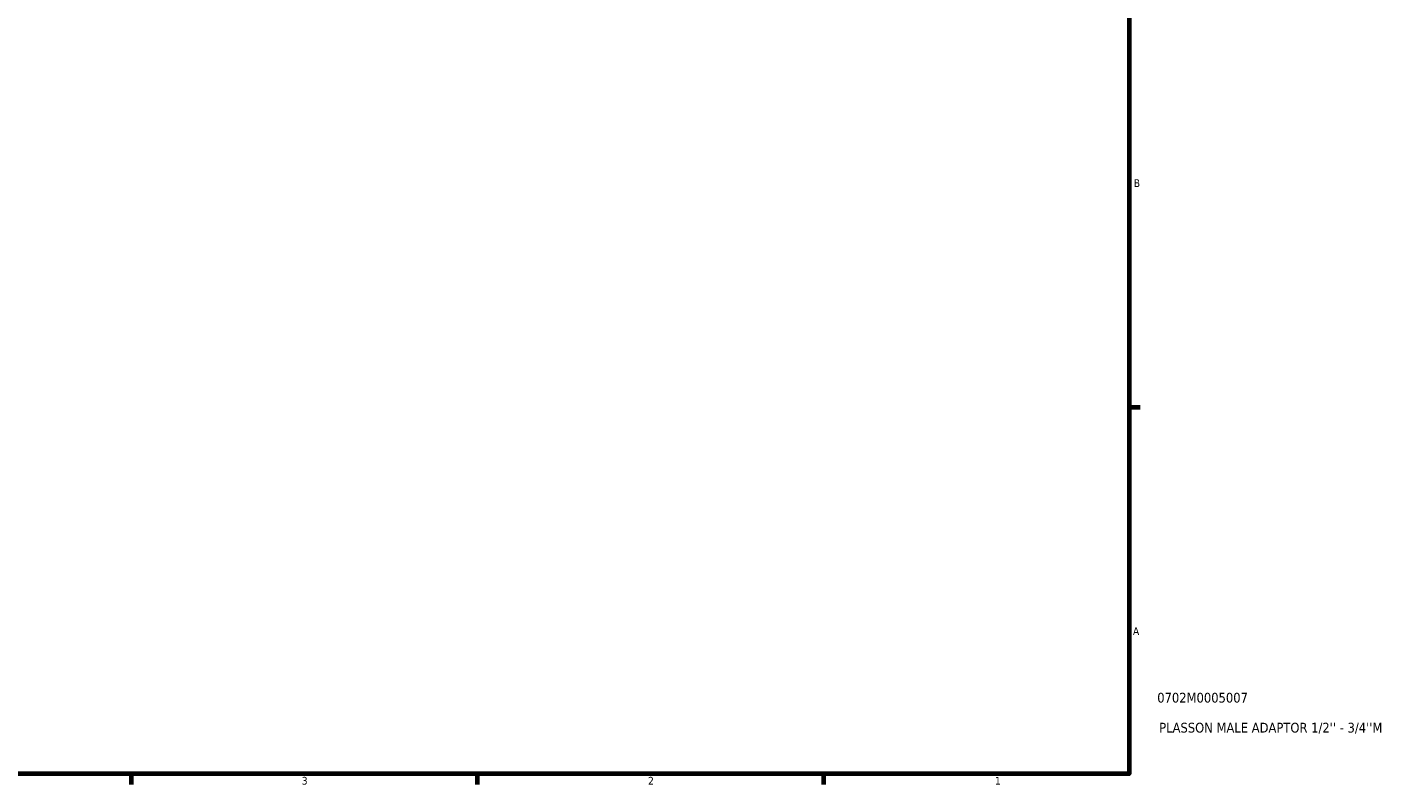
# Model space of a CAD drawing. Header units: inches. Extents: x -1.8 to 36.8, y -2.4 to 21.4.
# Tile 3 of 4: x 20 to 36.8, y 0.9 to 10.2. Entities that reach past the tile are written whole.
import ezdxf

# ---------------------------------------------------------------- set-up
doc = ezdxf.new("R2010")
doc.units = ezdxf.units.IN
doc.header["$MEASUREMENT"] = 0
doc.layers.add('Border (ANSI)', color=7, linetype='Continuous', lineweight=70)
doc.layers.add('Title (ANSI)', color=7, linetype='Continuous', lineweight=50)
doc.styles.add('Note Text (ANSI)', font='tahoma.ttf')
doc.styles.add('Text Style29', font='tahoma.ttf')

# ---------------------------------------------------------------- blocks, each defined once
blk = doc.blocks.new('Borders Default Border')
at = {"layer": 'Border (ANSI)'}
for p, q in [((33.5, 5.5), (33.634, 5.5)), ((21.25, 1), (21.25, 0.866)), ((25.5, 1), (25.5, 0.866)), ((29.75, 1), (29.75, 0.866))]:
    blk.add_line(p, q, dxfattribs=at)
at = {"layer": 'Border (ANSI)', "flags": 128}
blk.add_lwpolyline([(0.5, 1), (0.5, 21), (33.5, 21), (33.5, 1), (0.5, 1)], dxfattribs=at)
at = {"layer": 'Border (ANSI)', "color": 5, "true_color": 0x0000ff, "char_height": 0.0945, "attachment_point": 7, "style": 'Note Text (ANSI)'}
for s, insert in [('B', (33.558, 8.203)), ('A', (33.547, 2.703)), ('3', (23.346, 0.864)), ('2', (27.596, 0.866)), ('1', (31.854, 0.866))]:
    blk.add_mtext(s, dxfattribs=dict(at, insert=insert))
blk = doc.blocks.new('Title Blocks ANSI - Large')
at = {"layer": 'Title (ANSI)', "color": 5, "true_color": 0x0000ff, "style": 'Text Style29'}
for tag, p in [('PART_NUMBER_001', (0.345, 0.873)), ('DESCRIPTION_001', (0.369, 0.505))]:
    blk.add_attdef(tag, p, '', height=0.12, dxfattribs=at)

msp = doc.modelspace()

# ---------------------------------------------------------------- block references
msp.add_blockref('Borders Default Border', (0, 0))
msp.add_blockref('Title Blocks ANSI - Large', (33.5, 1)).add_auto_attribs({'PART_NUMBER_001': '0702M0005007', 'DESCRIPTION_001': "PLASSON MALE ADAPTOR 1/2'' - 3/4''M"})

doc.saveas('drawing.dxf')
